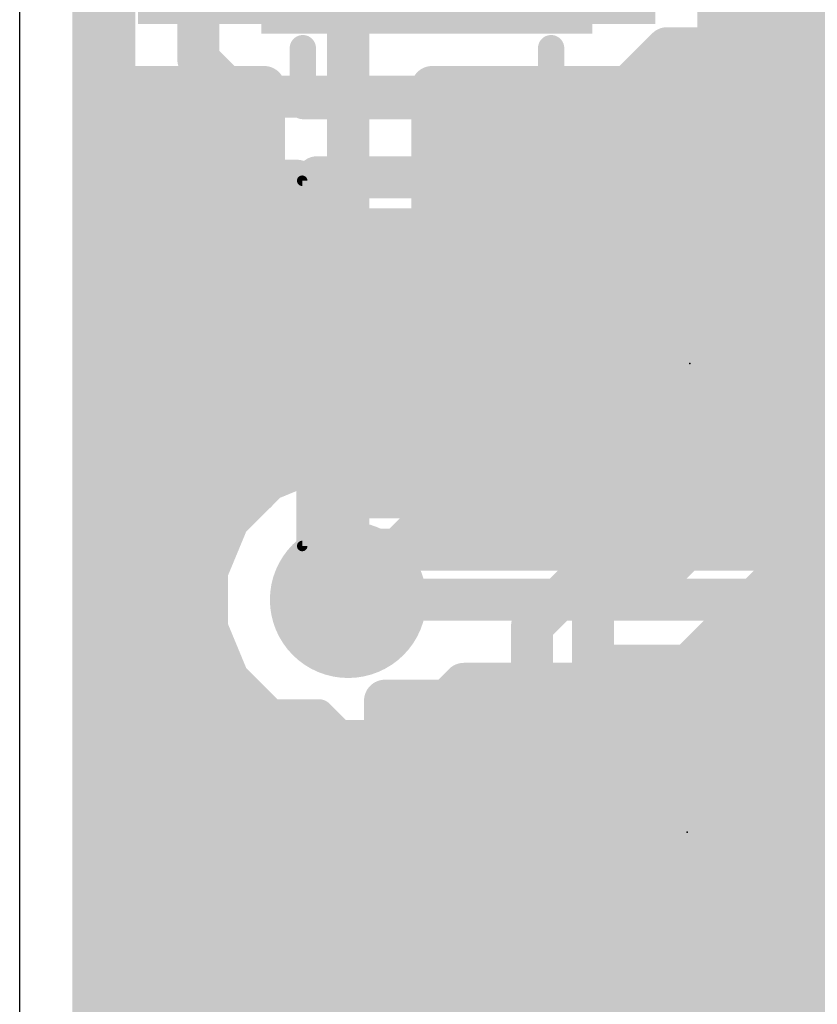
# Model space of a CAD drawing. Extents: x 2.9 to 30.2, y 6.6 to 27.7.
# Tile 2 of 19: x 2.9 to 6.7, y 9.9 to 14.6. Entities that reach past the tile are written whole.
import ezdxf

# ---------------------------------------------------------------- set-up
doc = ezdxf.new("R2010")
doc.units = 0
for name, color, linetype in [('1', 22, 'CONTINUOUS'), ('16', 175, 'CONTINUOUS'), ('18', 82, 'CONTINUOUS'), ('20', 7, 'CONTINUOUS'), ('21', 2, 'CONTINUOUS'), ('22', 6, 'CONTINUOUS'), ('23', 7, 'CONTINUOUS'), ('25', 253, 'CONTINUOUS'), ('39', 22, 'CONTINUOUS')]:
    doc.layers.add(name, color=color, linetype=linetype)

# ---------------------------------------------------------------- blocks, each defined once
blk = doc.blocks.new('RECT')
blk.add_solid([(-0.5, -0.5), (0.5, -0.5), (-0.5, 0.5), (0.5, 0.5)])
blk = doc.blocks.new('ROUNDV')
at = {"const_width": 0.5}
blk.add_lwpolyline([(0, -0.25, 1), (0, 0.25, 1), (0, -0.25)], format="xyb", dxfattribs=at)

msp = doc.modelspace()

# ---------------------------------------------------------------- linework, layer by layer
at = {"layer": '1', "const_width": 0.2032}
for points in [[(3.2131, 8.128), (3.2131, 19.702)], [(3.3148, 16.2926), (3.3148, 14.2534)], [(3.7212, 14.4218), (3.7212, 16.1242)], [(3.2131, 14.6304), (3.3148, 14.6304)], [(5.9869, 14.4778), (5.7523, 14.2432)], [(10.422, 14.4778), (5.9869, 14.4778)], [(3.2131, 14.4272), (3.3148, 14.4272)], [(3.8998, 14.2432), (3.7212, 14.4218)], [(3.3148, 14.2534), (3.5529, 14.0154)], [(5.7523, 14.2432), (3.8998, 14.2432)], [(3.2131, 14.224), (3.3442, 14.224)], [(3.2131, 14.0208), (3.5474, 14.0208)], [(3.5529, 14.0154), (3.7314, 13.8368)], [(3.2131, 13.8176), (4.1912, 13.8176)], [(3.7314, 13.8368), (4.1978, 13.8368)], [(4.1978, 13.8368), (4.1912, 13.8303)], [(4.1912, 13.8303), (4.1912, 12.4451)], [(3.2131, 13.6144), (4.1912, 13.6144)], [(3.2131, 13.4112), (4.1912, 13.4112)], [(3.2131, 13.208), (4.1912, 13.208)], [(3.2131, 13.0048), (4.1912, 13.0048)], [(5.146, 12.954), (5.146, 12.512)], [(6.9771, 12.954), (5.9223, 11.8992)], [(3.2131, 12.8016), (4.1912, 12.8016)], [(3.2131, 12.5984), (4.1912, 12.5984)], [(5.146, 12.512), (4.445, 11.811)], [(4.1912, 12.4451), (4.0581, 12.39)], [(3.2131, 12.3952), (4.0706, 12.3952)], [(4.0581, 12.39), (3.866, 12.1979)], [(3.2131, 12.192), (3.8635, 12.192)], [(3.866, 12.1979), (3.762, 11.9469)], [(3.2131, 11.9888), (3.7794, 11.9888)], [(3.762, 11.9469), (3.762, 11.6751)], [(5.5492, 11.8992), (5.334, 11.684)], [(5.9223, 11.8992), (5.5492, 11.8992)], [(6.0906, 11.4928), (6.497, 11.8992)], [(6.497, 11.8992), (7.8223, 11.8992)], [(3.2131, 11.7856), (3.762, 11.7856)], [(6.3834, 11.7856), (8.1972, 11.7856)], [(3.762, 11.6751), (3.866, 11.4241)], [(5.334, 11.684), (5.334, 10.7002)], [(3.2131, 11.5824), (3.8004, 11.5824)], [(6.1802, 11.5824), (8.3697, 11.5824)], [(5.7404, 11.3928), (5.7404, 11.4928)], [(5.7404, 11.4928), (6.0906, 11.4928)], [(3.866, 11.4241), (4.0581, 11.232)], [(3.2131, 11.3792), (3.9109, 11.3792)], [(5.8981, 11.3928), (5.7404, 11.3928)], [(6.0766, 11.2142), (5.8981, 11.3928)], [(5.9116, 11.3792), (6.256, 11.3792)], [(6.2695, 11.3928), (6.091, 11.2142)], [(7.4221, 11.3928), (6.2695, 11.3928)], [(4.0581, 11.232), (4.3091, 11.128)], [(6.0766, 10.1617), (6.0766, 11.2142)], [(6.091, 11.2142), (6.091, 10.1617)], [(3.2131, 11.176), (4.1933, 11.176)], [(6.0766, 11.176), (6.091, 11.176)], [(4.3091, 11.128), (4.567, 11.128)], [(4.567, 11.128), (4.567, 10.1617)], [(3.2131, 10.9728), (4.567, 10.9728)], [(6.0766, 10.9728), (6.091, 10.9728)], [(3.2131, 10.7696), (4.567, 10.7696)], [(6.0766, 10.7696), (6.091, 10.7696)], [(5.334, 10.7002), (5.3218, 10.688)], [(5.3218, 10.688), (5.3218, 9.0048)], [(3.2131, 10.5664), (4.567, 10.5664)], [(6.0766, 10.5664), (6.091, 10.5664)], [(3.2131, 10.3632), (4.567, 10.3632)], [(6.0766, 10.3632), (6.091, 10.3632)], [(3.2131, 10.16), (4.5687, 10.16)], [(4.567, 10.1617), (4.7455, 9.9832)], [(5.8981, 9.9832), (6.0766, 10.1617)], [(6.0749, 10.16), (6.0927, 10.16)], [(6.091, 10.1617), (6.2695, 9.9832)], [(3.2131, 9.9568), (4.9154, 9.9568)], [(4.7455, 9.9832), (4.9154, 9.9832)], [(4.9154, 9.9832), (4.9154, 9.4948)], [(5.7282, 9.3998), (5.7282, 9.9832)], [(5.7282, 9.9832), (5.8981, 9.9832)], [(5.7282, 9.9568), (9.2551, 9.9568)], [(6.2695, 9.9832), (7.4221, 9.9832)], [(3.2131, 9.7536), (4.9154, 9.7536)], [(5.7282, 9.7536), (9.0519, 9.7536)]]:
    msp.add_lwpolyline(points, dxfattribs=at)
at = {"layer": '1', "const_width": 0.1016}
for points in [[(3.2131, 14.6812, 1), (3.2131, 14.5796)], [(3.3148, 14.5796, 1), (3.3148, 14.6812)], [(5.9869, 14.5286, 1), (5.9869, 14.427)], [(6.0228, 14.4419, 1), (5.9509, 14.5137)], [(3.2131, 14.478, 1), (3.2131, 14.3764)], [(3.3148, 14.3764, 1), (3.3148, 14.478)], [(3.7571, 14.4577, 1), (3.6853, 14.3858)], [(3.6704, 14.4218, 1), (3.772, 14.4218)], [(3.3507, 14.2893, 1), (3.2789, 14.2175)], [(3.8998, 14.294, 1), (3.8998, 14.1924)], [(3.8638, 14.2073, 1), (3.9357, 14.2791)], [(5.7163, 14.2791, 1), (5.7882, 14.2073)], [(5.7523, 14.1924, 1), (5.7523, 14.294)], [(3.2131, 14.2748, 1), (3.2131, 14.1732)], [(3.264, 14.2534, 1), (3.3656, 14.2534)], [(3.3442, 14.1732, 1), (3.3442, 14.2748)], [(3.2131, 14.0716, 1), (3.2131, 13.97)], [(3.5888, 14.0513, 1), (3.5169, 13.9794)], [(3.5169, 13.9794, 1), (3.5888, 14.0513)], [(3.5474, 13.97, 1), (3.5474, 14.0716)], [(3.2131, 13.8684, 1), (3.2131, 13.7668)], [(3.7314, 13.8876, 1), (3.7314, 13.786)], [(3.6955, 13.8009, 1), (3.7673, 13.8727)], [(4.242, 13.8303, 1), (4.1404, 13.8303)], [(4.1553, 13.8662, 1), (4.2271, 13.7943)], [(4.2337, 13.8009, 1), (4.1618, 13.8727)], [(4.1912, 13.7668, 1), (4.1912, 13.8684)], [(4.1978, 13.786, 1), (4.1978, 13.8876)], [(3.2131, 13.6652, 1), (3.2131, 13.5636)], [(4.1912, 13.5636, 1), (4.1912, 13.6652)], [(3.2131, 13.462, 1), (3.2131, 13.3604)], [(4.1912, 13.3604, 1), (4.1912, 13.462)], [(3.2131, 13.2588, 1), (3.2131, 13.1572)], [(4.1912, 13.1572, 1), (4.1912, 13.2588)], [(3.2131, 13.0556, 1), (3.2131, 12.954)], [(4.1912, 12.954, 1), (4.1912, 13.0556)], [(5.1968, 12.954, 1), (5.0952, 12.954)], [(3.2131, 12.8524, 1), (3.2131, 12.7508)], [(4.1912, 12.7508, 1), (4.1912, 12.8524)], [(3.2131, 12.6492, 1), (3.2131, 12.5476)], [(4.1912, 12.5476, 1), (4.1912, 12.6492)], [(5.1819, 12.4761, 1), (5.1101, 12.5479)], [(4.2106, 12.3982, 1), (4.1718, 12.4921)], [(5.0952, 12.512, 1), (5.1968, 12.512)], [(3.2131, 12.446, 1), (3.2131, 12.3444)], [(4.0387, 12.4369, 1), (4.0775, 12.3431)], [(4.094, 12.3541, 1), (4.0222, 12.4259)], [(4.0706, 12.3444, 1), (4.0706, 12.446)], [(4.1404, 12.4451, 1), (4.242, 12.4451)], [(3.2131, 12.2428, 1), (3.2131, 12.1412)], [(3.8301, 12.2338, 1), (3.9019, 12.162)], [(3.9129, 12.1784, 1), (3.819, 12.2173)], [(3.8635, 12.1412, 1), (3.8635, 12.2428)], [(3.2131, 12.0396, 1), (3.2131, 11.938)], [(3.8128, 11.9469, 1), (3.7112, 11.9469)], [(3.7794, 11.938, 1), (3.7794, 12.0396)], [(3.7151, 11.9663, 1), (3.8089, 11.9274)], [(5.5492, 11.95, 1), (5.5492, 11.8484)], [(5.5851, 11.8633, 1), (5.5133, 11.9351)], [(5.9223, 11.8484, 1), (5.9223, 11.95)], [(6.497, 11.95, 1), (6.497, 11.8484)], [(6.5329, 11.8633, 1), (6.4611, 11.9351)], [(5.8863, 11.9351, 1), (5.9582, 11.8633)], [(3.2131, 11.8364, 1), (3.2131, 11.7348)], [(3.762, 11.7348, 1), (3.762, 11.8364)], [(4.4091, 11.8469, 1), (4.4809, 11.7751)], [(6.3834, 11.8364, 1), (6.3834, 11.7348)], [(3.8089, 11.6946, 1), (3.7151, 11.6557)], [(5.3848, 11.684, 1), (5.2832, 11.684)], [(5.2981, 11.7199, 1), (5.3699, 11.6481)], [(3.7112, 11.6751, 1), (3.8128, 11.6751)], [(3.2131, 11.6332, 1), (3.2131, 11.5316)], [(3.8004, 11.5316, 1), (3.8004, 11.6332)], [(6.1802, 11.6332, 1), (6.1802, 11.5316)], [(5.7912, 11.4928, 1), (5.6896, 11.4928)], [(5.7404, 11.5436, 1), (5.7404, 11.442)], [(6.0547, 11.5287, 1), (6.1265, 11.4569)], [(6.0906, 11.442, 1), (6.0906, 11.5436)], [(3.9019, 11.46, 1), (3.8301, 11.3882)], [(3.2131, 11.43, 1), (3.2131, 11.3284)], [(3.819, 11.4047, 1), (3.9129, 11.4435)], [(3.9109, 11.3284, 1), (3.9109, 11.43)], [(5.7404, 11.4436, 1), (5.7404, 11.342)], [(5.934, 11.4287, 1), (5.8621, 11.3569)], [(5.9116, 11.43, 1), (5.9116, 11.3284)], [(5.8981, 11.342, 1), (5.8981, 11.4436)], [(6.2695, 11.4436, 1), (6.2695, 11.342)], [(6.3055, 11.3569, 1), (6.2336, 11.4287)], [(6.256, 11.3284, 1), (6.256, 11.43)], [(5.6896, 11.3928, 1), (5.7912, 11.3928)], [(4.0775, 11.2789, 1), (4.0387, 11.185)], [(4.0222, 11.1961, 1), (4.094, 11.2679)], [(6.1274, 11.2142, 1), (6.0258, 11.2142)], [(6.1418, 11.2142, 1), (6.0402, 11.2142)], [(6.0551, 11.2502, 1), (6.1269, 11.1783)], [(6.0407, 11.1783, 1), (6.1125, 11.2502)], [(3.2131, 11.2268, 1), (3.2131, 11.1252)], [(4.1933, 11.1252, 1), (4.1933, 11.2268)], [(6.0766, 11.2268, 1), (6.0766, 11.1252)], [(6.091, 11.1252, 1), (6.091, 11.2268)], [(4.3091, 11.1788, 1), (4.3091, 11.0772)], [(4.2897, 11.0811, 1), (4.3286, 11.1749)], [(4.6178, 11.128, 1), (4.5162, 11.128)], [(4.567, 11.0772, 1), (4.567, 11.1788)], [(3.2131, 11.0236, 1), (3.2131, 10.922)], [(4.567, 10.922, 1), (4.567, 11.0236)], [(6.0766, 11.0236, 1), (6.0766, 10.922)], [(6.091, 10.922, 1), (6.091, 11.0236)], [(3.2131, 10.8204, 1), (3.2131, 10.7188)], [(4.567, 10.7188, 1), (4.567, 10.8204)], [(6.0766, 10.8204, 1), (6.0766, 10.7188)], [(6.091, 10.7188, 1), (6.091, 10.8204)], [(5.3726, 10.688, 1), (5.271, 10.688)], [(5.2859, 10.7239, 1), (5.3577, 10.6521)], [(5.3699, 10.6643, 1), (5.2981, 10.7361)], [(5.2832, 10.7002, 1), (5.3848, 10.7002)], [(3.2131, 10.6172, 1), (3.2131, 10.5156)], [(4.567, 10.5156, 1), (4.567, 10.6172)], [(6.0766, 10.6172, 1), (6.0766, 10.5156)], [(6.091, 10.5156, 1), (6.091, 10.6172)], [(3.2131, 10.414, 1), (3.2131, 10.3124)], [(4.567, 10.3124, 1), (4.567, 10.414)], [(6.0766, 10.414, 1), (6.0766, 10.3124)], [(6.091, 10.3124, 1), (6.091, 10.414)], [(3.2131, 10.2108, 1), (3.2131, 10.1092)], [(4.6029, 10.1977, 1), (4.5311, 10.1258)], [(4.5687, 10.1092, 1), (4.5687, 10.2108)], [(6.0749, 10.2108, 1), (6.0749, 10.1092)], [(6.1269, 10.1977, 1), (6.0551, 10.1258)], [(6.1125, 10.1258, 1), (6.0407, 10.1977)], [(6.0927, 10.1092, 1), (6.0927, 10.2108)], [(4.5162, 10.1617, 1), (4.6178, 10.1617)], [(6.0258, 10.1617, 1), (6.1274, 10.1617)], [(6.0402, 10.1617, 1), (6.1418, 10.1617)], [(3.2131, 10.0076, 1), (3.2131, 9.906)], [(4.7455, 10.034, 1), (4.7455, 9.9324)], [(4.7096, 9.9473, 1), (4.7815, 10.0191)], [(4.9662, 9.9832, 1), (4.8646, 9.9832)], [(4.9154, 9.9324, 1), (4.9154, 10.034)], [(4.9154, 9.906, 1), (4.9154, 10.0076)], [(5.779, 9.9832, 1), (5.6774, 9.9832)], [(5.7282, 10.034, 1), (5.7282, 9.9324)], [(5.7282, 10.0076, 1), (5.7282, 9.906)], [(5.8621, 10.0191, 1), (5.934, 9.9473)], [(5.8981, 9.9324, 1), (5.8981, 10.034)], [(6.2695, 10.034, 1), (6.2695, 9.9324)], [(6.2336, 9.9473, 1), (6.3055, 10.0191)]]:
    msp.add_lwpolyline(points, format="xyb", dxfattribs=at)
at = {"layer": '16', "const_width": 0.2032}
for points in [[(6.2338, 14.4687), (6.2338, 18.8671)], [(4.445, 16.911), (4.445, 11.811)], [(6.2338, 14.6304), (9.6589, 14.6304)], [(6.0553, 14.2902), (6.2338, 14.4687)], [(6.1923, 14.4272), (9.14, 14.4272)], [(3.2131, 8.128), (3.2131, 14.3799)], [(3.2131, 14.3799), (3.3027, 14.2902)], [(3.3027, 14.2902), (4.0386, 14.2902)], [(4.0386, 14.2902), (4.0386, 12.3705)], [(4.8514, 12.3705), (4.8514, 14.2902)], [(4.8514, 14.2902), (6.0553, 14.2902)], [(3.2131, 14.224), (4.0386, 14.224)], [(4.8514, 14.224), (8.8613, 14.224)], [(3.2131, 14.0208), (4.0386, 14.0208)], [(4.8514, 14.0208), (8.7523, 14.0208)], [(3.2131, 13.8176), (4.0386, 13.8176)], [(4.8514, 13.8176), (8.715, 13.8176)], [(3.2131, 13.6144), (4.0386, 13.6144)], [(4.8514, 13.6144), (8.7334, 13.6144)], [(3.2131, 13.4112), (4.0386, 13.4112)], [(4.8514, 13.4112), (8.8176, 13.4112)], [(3.2131, 13.208), (4.0386, 13.208)], [(4.8514, 13.208), (9.0299, 13.208)], [(3.2131, 13.0048), (4.0386, 13.0048)], [(4.8514, 13.0048), (17.049, 13.0048)], [(3.2131, 12.8016), (4.0386, 12.8016)], [(4.8514, 12.8016), (17.049, 12.8016)], [(3.2131, 12.5984), (4.0386, 12.5984)], [(4.8514, 12.5984), (16.8794, 12.5984)], [(3.2131, 12.3952), (4.0386, 12.3952)], [(4.8514, 12.3952), (16.7721, 12.3952)], [(4.0386, 12.3705), (3.866, 12.1979)], [(5.0045, 12.2174), (4.8514, 12.3705)], [(3.2131, 12.192), (3.8635, 12.192)], [(3.866, 12.1979), (3.762, 11.9469)], [(9.8545, 12.2174), (5.0045, 12.2174)], [(3.2131, 11.9888), (3.7794, 11.9888)], [(3.762, 11.9469), (3.762, 11.6751)], [(4.445, 11.811), (10.16, 11.811)], [(3.2131, 11.7856), (3.762, 11.7856)], [(3.762, 11.6751), (3.866, 11.4241)], [(3.2131, 11.5824), (3.8004, 11.5824)], [(3.866, 11.4241), (4.0581, 11.232)], [(3.2131, 11.3792), (3.9109, 11.3792)], [(4.8319, 11.232), (5.0045, 11.4046)], [(4.9791, 11.3792), (9.674, 11.3792)], [(5.0045, 11.4046), (9.6635, 11.4046)], [(4.0581, 11.232), (4.3091, 11.128)], [(4.5809, 11.128), (4.8319, 11.232)], [(3.2131, 11.176), (4.1933, 11.176)], [(4.6967, 11.176), (9.8291, 11.176)], [(4.3091, 11.128), (4.5809, 11.128)], [(3.2131, 10.9728), (10.4235, 10.9728)], [(3.2131, 10.7696), (10.6267, 10.7696)], [(3.2131, 10.5664), (10.8299, 10.5664)], [(3.2131, 10.3632), (11.0331, 10.3632)], [(3.2131, 10.16), (11.2363, 10.16)], [(3.2131, 9.9568), (17.2338, 9.9568)], [(3.2131, 9.7536), (20.627, 9.7536)]]:
    msp.add_lwpolyline(points, dxfattribs=at)
at = {"layer": '16', "const_width": 0.1016}
for points in [[(6.2338, 14.6812, 1), (6.2338, 14.5796)], [(6.2697, 14.4328, 1), (6.1979, 14.5047)], [(6.1923, 14.478, 1), (6.1923, 14.3764)], [(6.183, 14.4687, 1), (6.2846, 14.4687)], [(3.2639, 14.3799, 1), (3.1623, 14.3799)], [(3.249, 14.4158, 1), (3.1772, 14.3439)], [(3.3027, 14.341, 1), (3.3027, 14.2394)], [(3.2668, 14.2543, 1), (3.3387, 14.3261)], [(4.0894, 14.2902, 1), (3.9878, 14.2902)], [(4.0386, 14.2394, 1), (4.0386, 14.341)], [(4.9022, 14.2902, 1), (4.8006, 14.2902)], [(4.8514, 14.341, 1), (4.8514, 14.2394)], [(6.0193, 14.3261, 1), (6.0912, 14.2543)], [(6.0553, 14.2394, 1), (6.0553, 14.341)], [(3.2131, 14.2748, 1), (3.2131, 14.1732)], [(4.0386, 14.1732, 1), (4.0386, 14.2748)], [(4.8514, 14.2748, 1), (4.8514, 14.1732)], [(3.2131, 14.0716, 1), (3.2131, 13.97)], [(4.0386, 13.97, 1), (4.0386, 14.0716)], [(4.8514, 14.0716, 1), (4.8514, 13.97)], [(3.2131, 13.8684, 1), (3.2131, 13.7668)], [(4.0386, 13.7668, 1), (4.0386, 13.8684)], [(4.8514, 13.8684, 1), (4.8514, 13.7668)], [(3.2131, 13.6652, 1), (3.2131, 13.5636)], [(4.0386, 13.5636, 1), (4.0386, 13.6652)], [(4.8514, 13.6652, 1), (4.8514, 13.5636)], [(3.2131, 13.462, 1), (3.2131, 13.3604)], [(4.0386, 13.3604, 1), (4.0386, 13.462)], [(4.8514, 13.462, 1), (4.8514, 13.3604)], [(3.2131, 13.2588, 1), (3.2131, 13.1572)], [(4.0386, 13.1572, 1), (4.0386, 13.2588)], [(4.8514, 13.2588, 1), (4.8514, 13.1572)], [(3.2131, 13.0556, 1), (3.2131, 12.954)], [(4.0386, 12.954, 1), (4.0386, 13.0556)], [(4.8514, 13.0556, 1), (4.8514, 12.954)], [(3.2131, 12.8524, 1), (3.2131, 12.7508)], [(4.0386, 12.7508, 1), (4.0386, 12.8524)], [(4.8514, 12.8524, 1), (4.8514, 12.7508)], [(3.2131, 12.6492, 1), (3.2131, 12.5476)], [(4.0386, 12.5476, 1), (4.0386, 12.6492)], [(4.8514, 12.6492, 1), (4.8514, 12.5476)], [(3.2131, 12.446, 1), (3.2131, 12.3444)], [(4.0386, 12.3444, 1), (4.0386, 12.446)], [(4.8514, 12.446, 1), (4.8514, 12.3444)], [(4.0745, 12.3346, 1), (4.0027, 12.4064)], [(4.8873, 12.4064, 1), (4.8155, 12.3346)], [(3.9878, 12.3705, 1), (4.0894, 12.3705)], [(4.8006, 12.3705, 1), (4.9022, 12.3705)], [(3.2131, 12.2428, 1), (3.2131, 12.1412)], [(3.8301, 12.2338, 1), (3.9019, 12.162)], [(3.9129, 12.1784, 1), (3.819, 12.2173)], [(3.8635, 12.1412, 1), (3.8635, 12.2428)], [(5.0045, 12.2682, 1), (5.0045, 12.1666)], [(4.9686, 12.1815, 1), (5.0404, 12.2533)], [(3.2131, 12.0396, 1), (3.2131, 11.938)], [(3.8128, 11.9469, 1), (3.7112, 11.9469)], [(3.7794, 11.938, 1), (3.7794, 12.0396)], [(3.7151, 11.9663, 1), (3.8089, 11.9274)], [(4.445, 11.8618, 1), (4.445, 11.7602)], [(3.2131, 11.8364, 1), (3.2131, 11.7348)], [(3.762, 11.7348, 1), (3.762, 11.8364)], [(4.3942, 11.811, 1), (4.4958, 11.811)], [(3.8089, 11.6946, 1), (3.7151, 11.6557)], [(3.7112, 11.6751, 1), (3.8128, 11.6751)], [(3.2131, 11.6332, 1), (3.2131, 11.5316)], [(3.8004, 11.5316, 1), (3.8004, 11.6332)], [(3.9019, 11.46, 1), (3.8301, 11.3882)], [(3.2131, 11.43, 1), (3.2131, 11.3284)], [(3.819, 11.4047, 1), (3.9129, 11.4435)], [(3.9109, 11.3284, 1), (3.9109, 11.43)], [(4.9791, 11.43, 1), (4.9791, 11.3284)], [(5.0045, 11.4554, 1), (5.0045, 11.3538)], [(5.0404, 11.3687, 1), (4.9686, 11.4405)], [(4.0775, 11.2789, 1), (4.0387, 11.185)], [(4.8513, 11.185, 1), (4.8124, 11.2789)], [(4.0222, 11.1961, 1), (4.094, 11.2679)], [(4.796, 11.2679, 1), (4.8678, 11.1961)], [(3.2131, 11.2268, 1), (3.2131, 11.1252)], [(4.1933, 11.1252, 1), (4.1933, 11.2268)], [(4.6967, 11.2268, 1), (4.6967, 11.1252)], [(4.3091, 11.1788, 1), (4.3091, 11.0772)], [(4.2897, 11.0811, 1), (4.3286, 11.1749)], [(4.5614, 11.1749, 1), (4.6003, 11.0811)], [(4.5809, 11.0772, 1), (4.5809, 11.1788)], [(3.2131, 11.0236, 1), (3.2131, 10.922)], [(3.2131, 10.8204, 1), (3.2131, 10.7188)], [(3.2131, 10.6172, 1), (3.2131, 10.5156)], [(3.2131, 10.414, 1), (3.2131, 10.3124)], [(3.2131, 10.2108, 1), (3.2131, 10.1092)], [(3.2131, 10.0076, 1), (3.2131, 9.906)]]:
    msp.add_lwpolyline(points, format="xyb", dxfattribs=at)
at = {"layer": '20'}
msp.add_line((2.8575, 8.128), (2.8575, 26.162), dxfattribs=at)
at = {"layer": '21'}
for points, const_width in [([(4.226, 14.478), (4.226, 14.198)], 0.127), ([(5.426, 14.198), (5.426, 14.478)], 0.127), ([(4.226, 14.198), (5.426, 14.198)], 0.127), ([(4.296, 12.054), (4.296, 13.854)], 0.2032), ([(4.296, 13.854), (7.896, 13.854)], 0.2032), ([(7.896, 12.054), (4.296, 12.054)], 0.2032), ([(4.6233, 10.053), (4.6233, 11.323)], 0.2032), ([(4.6233, 11.323), (7.5443, 11.323)], 0.2032), ([(7.5443, 10.053), (4.6233, 10.053)], 0.2032)]:
    msp.add_lwpolyline(points, dxfattribs=dict(at, const_width=const_width))
for points, const_width in [([(4.2577, 14.478, 1), (4.1943, 14.478)], 0.0635), ([(5.4577, 14.478, 1), (5.3943, 14.478)], 0.0635), ([(4.226, 14.2298, 1), (4.226, 14.1662)], 0.0635), ([(5.426, 14.1662, 1), (5.426, 14.2298)], 0.0635), ([(4.1943, 14.198, 1), (4.2577, 14.198)], 0.0635), ([(5.3943, 14.198, 1), (5.4577, 14.198)], 0.0635), ([(4.3468, 13.854, 1), (4.2452, 13.854)], 0.1016), ([(4.296, 13.9048, 1), (4.296, 13.8032)], 0.1016), ([(4.296, 12.1048, 1), (4.296, 12.0032)], 0.1016), ([(4.2452, 12.054, 1), (4.3468, 12.054)], 0.1016), ([(4.6741, 11.323, 1), (4.5725, 11.323)], 0.1016), ([(4.6233, 11.3738, 1), (4.6233, 11.2722)], 0.1016), ([(4.6233, 10.1038, 1), (4.6233, 10.0022)], 0.1016), ([(4.5725, 10.053, 1), (4.6741, 10.053)], 0.1016)]:
    msp.add_lwpolyline(points, format="xyb", dxfattribs=dict(at, const_width=const_width))
at = {"layer": '22', "const_width": 0.2032}
for points in [[(5.629, 11.445), (5.629, 14.145)], [(12.429, 7.245), (5.629, 11.445)]]:
    msp.add_lwpolyline(points, dxfattribs=at)
at = {"layer": '22', "const_width": 0.1016}
for points in [[(5.6798, 14.145, 1), (5.5782, 14.145)], [(5.6557, 11.4882, 1), (5.6023, 11.4018)], [(5.5782, 11.445, 1), (5.6798, 11.445)]]:
    msp.add_lwpolyline(points, format="xyb", dxfattribs=at)
at = {"layer": '23'}
for p in [(6.096, 12.954), (6.0838, 10.688)]:
    msp.add_point(p, dxfattribs=at)
at = {"layer": '25'}
for points, const_width in [([(4.0286, 13.6146), (4.0286, 14.0044)], 0.127), ([(3.6388, 13.6146), (3.4439, 13.8095)], 0.127), ([(3.4439, 13.8095), (4.0286, 13.8095)], 0.127), ([(3.4439, 13.2521), (3.5414, 13.3496)], 0.127), ([(3.5414, 13.3496), (3.6388, 13.3496)], 0.127), ([(3.6388, 13.3496), (3.7363, 13.2521)], 0.127), ([(3.7363, 13.2521), (3.8337, 13.3496)], 0.127), ([(3.8337, 13.3496), (3.9312, 13.3496)], 0.127), ([(3.9312, 13.3496), (4.0286, 13.2521)], 0.127), ([(3.4439, 12.9598), (3.4439, 13.2521)], 0.127), ([(3.7363, 12.9598), (3.7363, 13.2521)], 0.127), ([(4.0286, 13.2521), (4.0286, 12.9598)], 0.127), ([(4.0286, 12.9598), (3.4439, 12.9598)], 0.127), ([(3.4439, 12.3049), (3.4439, 12.6947)], 0.127), ([(3.7363, 12.3049), (3.7363, 12.4998)], 0.127), ([(4.0286, 12.3049), (3.4439, 12.3049)], 0.127), ([(3.7511, 11.2542), (3.7511, 10.8136)], 0.1524), ([(3.9715, 11.1441), (4.0816, 11.2542)], 0.1524), ([(4.0816, 11.2542), (4.3019, 11.2542)], 0.1524), ([(4.3019, 11.2542), (4.4121, 11.1441)], 0.1524), ([(3.9715, 11.0339), (3.9715, 11.1441)], 0.1524), ([(4.4121, 11.1441), (4.4121, 10.9237)], 0.1524), ([(4.0816, 10.8136), (3.9715, 11.0339)], 0.1524), ([(4.4121, 10.9237), (4.3019, 10.8136)], 0.1524), ([(3.7511, 10.8136), (4.0816, 10.8136)], 0.1524), ([(4.4121, 10.0652), (4.4121, 10.5058)], 0.1524), ([(3.7511, 10.0652), (4.4121, 10.0652)], 0.1524)]:
    msp.add_lwpolyline(points, dxfattribs=dict(at, const_width=const_width))
for points, const_width in [([(4.0603, 14.0044, 1), (3.9968, 14.0044)], 0.0635), ([(3.4439, 13.8413, 1), (3.4439, 13.7778)], 0.0635), ([(3.4664, 13.832, 1), (3.4215, 13.7871)], 0.0635), ([(4.0286, 13.7778, 1), (4.0286, 13.8413)], 0.0635), ([(3.6164, 13.5922, 1), (3.6613, 13.6371)], 0.0635), ([(3.9968, 13.6146, 1), (4.0603, 13.6146)], 0.0635), ([(3.5414, 13.3813, 1), (3.5414, 13.3178)], 0.0635), ([(3.5638, 13.3271, 1), (3.5189, 13.372)], 0.0635), ([(3.6613, 13.372, 1), (3.6164, 13.3271)], 0.0635), ([(3.6388, 13.3178, 1), (3.6388, 13.3813)], 0.0635), ([(3.8337, 13.3813, 1), (3.8337, 13.3178)], 0.0635), ([(3.8562, 13.3271, 1), (3.8113, 13.372)], 0.0635), ([(3.9536, 13.372, 1), (3.9087, 13.3271)], 0.0635), ([(3.9312, 13.3178, 1), (3.9312, 13.3813)], 0.0635), ([(3.4757, 13.2521, 1), (3.4122, 13.2521)], 0.0635), ([(3.4215, 13.2746, 1), (3.4664, 13.2297)], 0.0635), ([(3.768, 13.2521, 1), (3.7045, 13.2521)], 0.0635), ([(3.7138, 13.2746, 1), (3.7587, 13.2297)], 0.0635), ([(3.7138, 13.2297, 1), (3.7587, 13.2746)], 0.0635), ([(4.0603, 13.2521, 1), (3.9968, 13.2521)], 0.0635), ([(4.0061, 13.2297, 1), (4.0511, 13.2746)], 0.0635), ([(3.4439, 12.9915, 1), (3.4439, 12.928)], 0.0635), ([(4.0286, 12.928, 1), (4.0286, 12.9915)], 0.0635), ([(3.4122, 12.9598, 1), (3.4757, 12.9598)], 0.0635), ([(3.7045, 12.9598, 1), (3.768, 12.9598)], 0.0635), ([(3.9968, 12.9598, 1), (4.0603, 12.9598)], 0.0635), ([(3.4757, 12.6947, 1), (3.4122, 12.6947)], 0.0635), ([(3.768, 12.4998, 1), (3.7045, 12.4998)], 0.0635), ([(3.4439, 12.3367, 1), (3.4439, 12.2732)], 0.0635), ([(3.4122, 12.3049, 1), (3.4757, 12.3049)], 0.0635), ([(3.7045, 12.3049, 1), (3.768, 12.3049)], 0.0635), ([(4.0286, 12.2732, 1), (4.0286, 12.3367)], 0.0635), ([(3.7892, 11.2542, 1), (3.713, 11.2542)], 0.0762), ([(4.0816, 11.2923, 1), (4.0816, 11.2161)], 0.0762), ([(4.1086, 11.2273, 1), (4.0547, 11.2812)], 0.0762), ([(4.3289, 11.2812, 1), (4.275, 11.2273)], 0.0762), ([(4.3019, 11.2161, 1), (4.3019, 11.2923)], 0.0762), ([(3.9445, 11.171, 1), (3.9984, 11.1171)], 0.0762), ([(4.0096, 11.1441, 1), (3.9334, 11.1441)], 0.0762), ([(4.4502, 11.1441, 1), (4.374, 11.1441)], 0.0762), ([(4.3852, 11.1171, 1), (4.439, 11.171)], 0.0762), ([(4.0055, 11.0509, 1), (3.9374, 11.0169)], 0.0762), ([(3.9334, 11.0339, 1), (4.0096, 11.0339)], 0.0762), ([(4.439, 10.8968, 1), (4.3852, 10.9507)], 0.0762), ([(4.374, 10.9237, 1), (4.4502, 10.9237)], 0.0762), ([(3.7511, 10.8517, 1), (3.7511, 10.7755)], 0.0762), ([(4.0475, 10.7965, 1), (4.1157, 10.8306)], 0.0762), ([(4.0816, 10.7755, 1), (4.0816, 10.8517)], 0.0762), ([(4.275, 10.8405, 1), (4.3289, 10.7866)], 0.0762), ([(3.713, 10.8136, 1), (3.7892, 10.8136)], 0.0762), ([(4.4502, 10.5058, 1), (4.374, 10.5058)], 0.0762), ([(3.7511, 10.1033, 1), (3.7511, 10.0271)], 0.0762), ([(4.4121, 10.0271, 1), (4.4121, 10.1033)], 0.0762), ([(4.374, 10.0652, 1), (4.4502, 10.0652)], 0.0762)]:
    msp.add_lwpolyline(points, format="xyb", dxfattribs=dict(at, const_width=const_width))
at = {"layer": '39', "const_width": 0.0508}
for points in [[(4.223, 13.837), (7.969, 13.837)], [(4.223, 12.071), (4.223, 13.837)], [(7.969, 12.071), (4.223, 12.071)]]:
    msp.add_lwpolyline(points, dxfattribs=at)
at = {"layer": '39', "const_width": 0.0254}
for points in [[(4.223, 13.8497, 1), (4.223, 13.8243)], [(4.2357, 13.837, 1), (4.2103, 13.837)], [(4.223, 12.0837, 1), (4.223, 12.0583)], [(4.2103, 12.071, 1), (4.2357, 12.071)]]:
    msp.add_lwpolyline(points, format="xyb", dxfattribs=at)

# ---------------------------------------------------------------- block references
at = {"layer": '1'}
for p, xscale, yscale, rotation in [((4.826, 14.798), 0.5, 1.6, 90), ((5.3218, 10.688), 0.9, 0.8, 180), ((6.8458, 10.688), 0.9, 0.8, 180)]:
    msp.add_blockref('RECT', p, dxfattribs=dict(at, xscale=xscale, yscale=yscale, rotation=rotation))
at = {"layer": '1', "xscale": 1.3, "yscale": 1.5}
for p in [(5.146, 12.954), (7.046, 12.954)]:
    msp.add_blockref('RECT', p, dxfattribs=at)
at = {"layer": '16', "xscale": 2.5, "yscale": 5.1, "rotation": 180}
msp.add_blockref('RECT', (4.679, 17.145), dxfattribs=at)
at = {"layer": '18', "xscale": 0.7564, "yscale": 0.7564}
msp.add_blockref('ROUNDV', (4.445, 11.811), dxfattribs=at)
msp.add_blockref('ROUNDV', (4.445, 11.811), dxfattribs=at)

doc.saveas('drawing.dxf')
